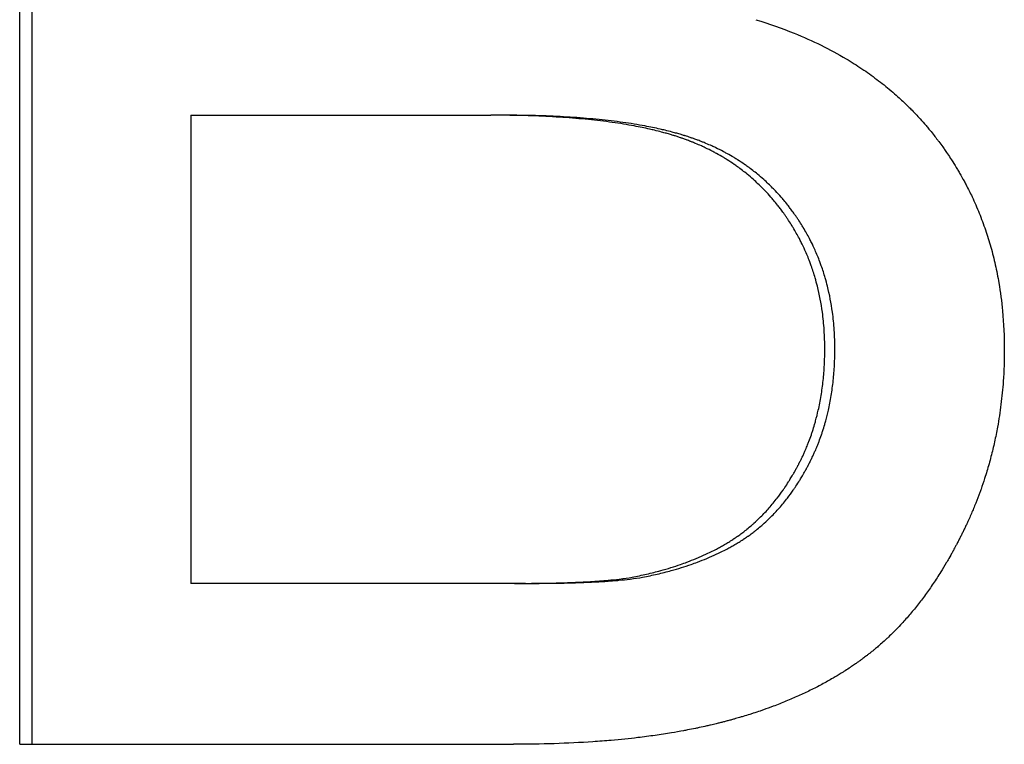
# Model space of a CAD drawing. Extents: x -3.5 to 3.5, y -0.04 to 7.11.
# Tile 2 of 9: x -1.14 to -0.88, y 4.13 to 4.32. Entities that reach past the tile are written whole.
import ezdxf

# ---------------------------------------------------------------- set-up
doc = ezdxf.new("R2010")
doc.units = 0
doc.header["$MEASUREMENT"] = 0
doc.layers.get('0').update_dxf_attribs({"linetype": 'CONTINUOUS'})

msp = doc.modelspace()

# ---------------------------------------------------------------- linework, layer by layer
for p, q in [((-1.14379, 4.13236), (-1.14379, 4.49236)), ((-1.09857, 4.29864), (-1.09857, 4.17489)), ((-1.09857, 4.29864), (-1.01933, 4.29864)), ((-1.01641, 4.29864), (-1.01933, 4.29864)), ((-1.01302, 4.17489), (-1.09857, 4.17489)), ((-1.01013, 4.17489), (-1.01302, 4.17489)), ((-1.14379, 4.13236), (-1.01329, 4.13236))]:
    msp.add_line(p, q)
msp.add_open_spline([(-1.14053, 4.13236), (-1.14053, 4.25236), (-1.14053, 4.37236), (-1.14053, 4.49236)], degree=3)
for points, knots in [([(-0.94928, 4.32389), (-0.94576, 4.32282), (-0.94238, 4.32163), (-0.93913, 4.32031), (-0.93669, 4.31933), (-0.93433, 4.31827), (-0.93204, 4.31714), (-0.92976, 4.31601), (-0.92755, 4.31482), (-0.92542, 4.31355), (-0.92471, 4.31313), (-0.92401, 4.3127), (-0.92331, 4.31226), (-0.92192, 4.31138), (-0.92057, 4.31048), (-0.91925, 4.30954), (-0.91859, 4.30907), (-0.91794, 4.30859), (-0.9173, 4.30811), (-0.91602, 4.30714), (-0.91476, 4.30614), (-0.91355, 4.30511), (-0.91294, 4.30459), (-0.91234, 4.30407), (-0.91175, 4.30354), (-0.91086, 4.30274), (-0.91, 4.30192), (-0.90915, 4.30109), (-0.90886, 4.30082), (-0.90858, 4.30054), (-0.90831, 4.30025), (-0.90747, 4.29941), (-0.90665, 4.29855), (-0.90586, 4.29767), (-0.90533, 4.29709), (-0.9048, 4.29649), (-0.90429, 4.29589), (-0.90403, 4.29559), (-0.90378, 4.29529), (-0.90352, 4.29498), (-0.90314, 4.29453), (-0.90277, 4.29406), (-0.9024, 4.2936), (-0.90209, 4.29321), (-0.90179, 4.29282), (-0.90149, 4.29243), (-0.90131, 4.29219), (-0.90113, 4.29195), (-0.90095, 4.29171), (-0.90059, 4.29124), (-0.90024, 4.29075), (-0.89989, 4.29027), (-0.89966, 4.28995), (-0.89943, 4.28962), (-0.89921, 4.2893), (-0.89909, 4.28914), (-0.89898, 4.28897), (-0.89887, 4.28881), (-0.89854, 4.28832), (-0.89821, 4.28783), (-0.89788, 4.28733), (-0.89767, 4.287), (-0.89745, 4.28667), (-0.89724, 4.28634), (-0.89682, 4.28568), (-0.89641, 4.28501), (-0.896, 4.28433), (-0.8958, 4.28399), (-0.8956, 4.28366), (-0.89541, 4.28332), (-0.89501, 4.28264), (-0.89463, 4.28195), (-0.89426, 4.28126), (-0.89407, 4.28092), (-0.89389, 4.28057), (-0.8937, 4.28022), (-0.89316, 4.27918), (-0.89264, 4.27813), (-0.89213, 4.27707), (-0.8918, 4.27636), (-0.89148, 4.27564), (-0.89116, 4.27492), (-0.89053, 4.27349), (-0.88994, 4.27203), (-0.88939, 4.27055), (-0.88912, 4.26981), (-0.88885, 4.26907), (-0.8886, 4.26832), (-0.88808, 4.26682), (-0.88761, 4.26531), (-0.88718, 4.26377), (-0.88696, 4.263), (-0.88676, 4.26223), (-0.88656, 4.26145), (-0.88617, 4.25989), (-0.88581, 4.25832), (-0.8855, 4.25672), (-0.88534, 4.25592), (-0.88519, 4.25512), (-0.88506, 4.25431), (-0.88464, 4.25189), (-0.88432, 4.24942), (-0.88408, 4.24691), (-0.88377, 4.24356), (-0.88361, 4.24014), (-0.88361, 4.23663)], [0, 0, 0, 0, 0.166667, 0.166667, 0.166667, 0.291667, 0.291667, 0.291667, 0.416667, 0.416667, 0.416667, 0.458333, 0.458333, 0.458333, 0.541667, 0.541667, 0.541667, 0.583333, 0.583333, 0.583333, 0.666667, 0.666667, 0.666667, 0.708333, 0.708333, 0.708333, 0.770833, 0.770833, 0.770833, 0.791667, 0.791667, 0.791667, 0.854167, 0.854167, 0.854167, 0.895833, 0.895833, 0.895833, 0.916667, 0.916667, 0.916667, 0.947917, 0.947917, 0.947917, 0.973958, 0.973958, 0.973958, 0.989583, 0.989583, 0.989583, 1.020833, 1.020833, 1.020833, 1.041667, 1.041667, 1.041667, 1.052083, 1.052083, 1.052083, 1.083333, 1.083333, 1.083333, 1.104167, 1.104167, 1.104167, 1.145833, 1.145833, 1.145833, 1.166667, 1.166667, 1.166667, 1.208333, 1.208333, 1.208333, 1.229167, 1.229167, 1.229167, 1.291667, 1.291667, 1.291667, 1.333333, 1.333333, 1.333333, 1.416667, 1.416667, 1.416667, 1.458333, 1.458333, 1.458333, 1.541667, 1.541667, 1.541667, 1.583333, 1.583333, 1.583333, 1.666667, 1.666667, 1.666667, 1.708333, 1.708333, 1.708333, 1.833333, 1.833333, 1.833333, 2, 2, 2, 2]), ([(-0.93105, 4.23691), (-0.93105, 4.23857), (-0.9311, 4.24022), (-0.93121, 4.24183), (-0.93131, 4.24345), (-0.93147, 4.24503), (-0.93168, 4.24659), (-0.932, 4.24894), (-0.93244, 4.25122), (-0.933, 4.25343), (-0.93318, 4.25417), (-0.93338, 4.25491), (-0.93359, 4.25563), (-0.93391, 4.25672), (-0.93426, 4.2578), (-0.93464, 4.25885), (-0.93476, 4.25921), (-0.93489, 4.25956), (-0.93502, 4.25991), (-0.93542, 4.26096), (-0.93585, 4.26199), (-0.93631, 4.26301), (-0.93661, 4.26368), (-0.93693, 4.26436), (-0.93726, 4.26502), (-0.93743, 4.26535), (-0.9376, 4.26568), (-0.93777, 4.26601), (-0.93803, 4.26651), (-0.93829, 4.267), (-0.93857, 4.26748), (-0.93884, 4.26797), (-0.93912, 4.26845), (-0.93941, 4.26893), (-0.9395, 4.26909), (-0.9396, 4.26925), (-0.9397, 4.26941), (-0.93999, 4.26988), (-0.94029, 4.27035), (-0.9406, 4.27082), (-0.94075, 4.27106), (-0.94091, 4.27129), (-0.94107, 4.27152), (-0.94123, 4.27175), (-0.94139, 4.27198), (-0.94155, 4.27221), (-0.9416, 4.27229), (-0.94165, 4.27237), (-0.94171, 4.27244), (-0.94198, 4.27282), (-0.94225, 4.2732), (-0.94253, 4.27357), (-0.94275, 4.27387), (-0.94297, 4.27416), (-0.9432, 4.27445), (-0.94331, 4.2746), (-0.94343, 4.27474), (-0.94354, 4.27489), (-0.94388, 4.27532), (-0.94423, 4.27575), (-0.94459, 4.27617), (-0.94482, 4.27645), (-0.94506, 4.27673), (-0.9453, 4.277), (-0.94578, 4.27755), (-0.94627, 4.27809), (-0.94678, 4.27861), (-0.94703, 4.27888), (-0.94728, 4.27914), (-0.94753, 4.27939), (-0.9483, 4.28016), (-0.94909, 4.28091), (-0.9499, 4.28163), (-0.95043, 4.28211), (-0.95098, 4.28258), (-0.95154, 4.28304), (-0.95238, 4.28372), (-0.95324, 4.28438), (-0.95412, 4.28502), (-0.95441, 4.28523), (-0.95471, 4.28544), (-0.95501, 4.28564), (-0.9556, 4.28606), (-0.95621, 4.28646), (-0.95683, 4.28684), (-0.95713, 4.28704), (-0.95744, 4.28723), (-0.95776, 4.28742), (-0.95838, 4.2878), (-0.95902, 4.28816), (-0.95966, 4.28852), (-0.95998, 4.28869), (-0.96031, 4.28887), (-0.96064, 4.28904), (-0.96129, 4.28938), (-0.96195, 4.28971), (-0.96263, 4.29003), (-0.96296, 4.29019), (-0.9633, 4.29035), (-0.96364, 4.29051), (-0.96416, 4.29074), (-0.96467, 4.29096), (-0.9652, 4.29118), (-0.96537, 4.29125), (-0.96555, 4.29133), (-0.96572, 4.2914), (-0.96598, 4.2915), (-0.96625, 4.29161), (-0.96651, 4.29171), (-0.9666, 4.29175), (-0.96669, 4.29178), (-0.96678, 4.29182), (-0.96696, 4.29189), (-0.96714, 4.29195), (-0.96732, 4.29202), (-0.96741, 4.29206), (-0.9675, 4.29209), (-0.96759, 4.29212), (-0.96777, 4.29219), (-0.96795, 4.29225), (-0.96813, 4.29232), (-0.9684, 4.29242), (-0.96867, 4.29251), (-0.96894, 4.29261), (-0.96904, 4.29264), (-0.96913, 4.29267), (-0.96922, 4.2927), (-0.96949, 4.29279), (-0.96977, 4.29289), (-0.97006, 4.29298), (-0.97024, 4.29304), (-0.97043, 4.2931), (-0.97062, 4.29316), (-0.97072, 4.29319), (-0.97081, 4.29322), (-0.97091, 4.29325), (-0.97119, 4.29334), (-0.97148, 4.29343), (-0.97178, 4.29351), (-0.97197, 4.29357), (-0.97217, 4.29363), (-0.97237, 4.29369), (-0.97276, 4.2938), (-0.97316, 4.29391), (-0.97357, 4.29402), (-0.97377, 4.29408), (-0.97397, 4.29413), (-0.97418, 4.29419), (-0.97479, 4.29435), (-0.97542, 4.2945), (-0.97606, 4.29466), (-0.97648, 4.29476), (-0.97691, 4.29486), (-0.97735, 4.29496), (-0.97866, 4.29525), (-0.98001, 4.29553), (-0.9814, 4.29579), (-0.98233, 4.29596), (-0.98328, 4.29613), (-0.98425, 4.29629), (-0.98619, 4.2966), (-0.98821, 4.29688), (-0.99031, 4.29713), (-0.99136, 4.29726), (-0.99243, 4.29738), (-0.99352, 4.29749), (-0.9957, 4.29771), (-0.99796, 4.2979), (-1.0003, 4.29805), (-1.00147, 4.29813), (-1.00266, 4.2982), (-1.00387, 4.29827), (-1.00629, 4.29839), (-1.00878, 4.29849), (-1.01136, 4.29855), (-1.01394, 4.29861), (-1.01659, 4.29864), (-1.01933, 4.29864)], [0, 0, 0, 0, 0.125, 0.125, 0.125, 0.25, 0.25, 0.25, 0.4375, 0.4375, 0.4375, 0.5, 0.5, 0.5, 0.59375, 0.59375, 0.59375, 0.625, 0.625, 0.625, 0.71875, 0.71875, 0.71875, 0.78125, 0.78125, 0.78125, 0.8125, 0.8125, 0.8125, 0.859375, 0.859375, 0.859375, 0.90625, 0.90625, 0.90625, 0.921875, 0.921875, 0.921875, 0.96875, 0.96875, 0.96875, 0.992188, 0.992188, 0.992188, 1.015625, 1.015625, 1.015625, 1.023438, 1.023438, 1.023438, 1.0625, 1.0625, 1.0625, 1.09375, 1.09375, 1.09375, 1.109375, 1.109375, 1.109375, 1.15625, 1.15625, 1.15625, 1.1875, 1.1875, 1.1875, 1.25, 1.25, 1.25, 1.28125, 1.28125, 1.28125, 1.375, 1.375, 1.375, 1.4375, 1.4375, 1.4375, 1.53125, 1.53125, 1.53125, 1.5625, 1.5625, 1.5625, 1.625, 1.625, 1.625, 1.65625, 1.65625, 1.65625, 1.71875, 1.71875, 1.71875, 1.75, 1.75, 1.75, 1.8125, 1.8125, 1.8125, 1.84375, 1.84375, 1.84375, 1.890625, 1.890625, 1.890625, 1.90625, 1.90625, 1.90625, 1.929688, 1.929688, 1.929688, 1.9375, 1.9375, 1.9375, 1.953125, 1.953125, 1.953125, 1.960938, 1.960938, 1.960938, 1.976562, 1.976562, 1.976562, 2, 2, 2, 2.007812, 2.007812, 2.007812, 2.03125, 2.03125, 2.03125, 2.046875, 2.046875, 2.046875, 2.054688, 2.054688, 2.054688, 2.078125, 2.078125, 2.078125, 2.09375, 2.09375, 2.09375, 2.125, 2.125, 2.125, 2.140625, 2.140625, 2.140625, 2.1875, 2.1875, 2.1875, 2.21875, 2.21875, 2.21875, 2.3125, 2.3125, 2.3125, 2.375, 2.375, 2.375, 2.5, 2.5, 2.5, 2.5625, 2.5625, 2.5625, 2.6875, 2.6875, 2.6875, 2.75, 2.75, 2.75, 2.875, 2.875, 2.875, 3, 3, 3, 3]), ([(-0.92839, 4.23691), (-0.92839, 4.23857), (-0.92844, 4.24022), (-0.92855, 4.24183), (-0.92865, 4.24345), (-0.92881, 4.24503), (-0.92902, 4.24659), (-0.92934, 4.24894), (-0.92978, 4.25122), (-0.93033, 4.25343), (-0.93052, 4.25417), (-0.93071, 4.25491), (-0.93093, 4.25563), (-0.93124, 4.25672), (-0.93159, 4.2578), (-0.93197, 4.25885), (-0.93209, 4.25921), (-0.93222, 4.25956), (-0.93235, 4.25991), (-0.93275, 4.26096), (-0.93318, 4.26199), (-0.93363, 4.26301), (-0.93394, 4.26368), (-0.93425, 4.26436), (-0.93458, 4.26502), (-0.93475, 4.26535), (-0.93492, 4.26568), (-0.93509, 4.26601), (-0.93535, 4.26651), (-0.93561, 4.267), (-0.93588, 4.26748), (-0.93616, 4.26797), (-0.93644, 4.26845), (-0.93672, 4.26893), (-0.93682, 4.26909), (-0.93692, 4.26925), (-0.93701, 4.26941), (-0.93731, 4.26988), (-0.93761, 4.27035), (-0.93791, 4.27082), (-0.93807, 4.27106), (-0.93822, 4.27129), (-0.93838, 4.27152), (-0.93854, 4.27175), (-0.9387, 4.27198), (-0.93886, 4.27221), (-0.93891, 4.27229), (-0.93896, 4.27237), (-0.93902, 4.27244), (-0.93929, 4.27282), (-0.93956, 4.2732), (-0.93983, 4.27357), (-0.94006, 4.27387), (-0.94028, 4.27416), (-0.9405, 4.27445), (-0.94062, 4.2746), (-0.94073, 4.27474), (-0.94084, 4.27489), (-0.94119, 4.27532), (-0.94153, 4.27575), (-0.94189, 4.27617), (-0.94212, 4.27645), (-0.94236, 4.27673), (-0.9426, 4.277), (-0.94308, 4.27755), (-0.94357, 4.27809), (-0.94407, 4.27861), (-0.94432, 4.27888), (-0.94457, 4.27914), (-0.94483, 4.27939), (-0.94559, 4.28016), (-0.94637, 4.28091), (-0.94718, 4.28163), (-0.94772, 4.28211), (-0.94827, 4.28258), (-0.94882, 4.28304), (-0.94966, 4.28372), (-0.95051, 4.28438), (-0.95139, 4.28502), (-0.95169, 4.28523), (-0.95198, 4.28544), (-0.95228, 4.28564), (-0.95287, 4.28606), (-0.95348, 4.28646), (-0.95409, 4.28684), (-0.9544, 4.28704), (-0.95471, 4.28723), (-0.95502, 4.28742), (-0.95564, 4.2878), (-0.95628, 4.28816), (-0.95692, 4.28852), (-0.95724, 4.28869), (-0.95756, 4.28887), (-0.95789, 4.28904), (-0.95854, 4.28938), (-0.95921, 4.28971), (-0.95988, 4.29003), (-0.96021, 4.29019), (-0.96055, 4.29035), (-0.96089, 4.29051), (-0.9614, 4.29074), (-0.96192, 4.29096), (-0.96244, 4.29118), (-0.96261, 4.29125), (-0.96279, 4.29133), (-0.96296, 4.2914), (-0.96322, 4.2915), (-0.96349, 4.29161), (-0.96375, 4.29171), (-0.96384, 4.29175), (-0.96393, 4.29178), (-0.96402, 4.29182), (-0.9642, 4.29189), (-0.96437, 4.29195), (-0.96455, 4.29202), (-0.96464, 4.29206), (-0.96473, 4.29209), (-0.96482, 4.29212), (-0.965, 4.29219), (-0.96518, 4.29225), (-0.96536, 4.29232), (-0.96563, 4.29242), (-0.9659, 4.29251), (-0.96618, 4.29261), (-0.96627, 4.29264), (-0.96636, 4.29267), (-0.96645, 4.2927), (-0.96672, 4.29279), (-0.967, 4.29289), (-0.96728, 4.29298), (-0.96747, 4.29304), (-0.96766, 4.2931), (-0.96785, 4.29316), (-0.96794, 4.29319), (-0.96804, 4.29322), (-0.96813, 4.29325), (-0.96842, 4.29334), (-0.96871, 4.29343), (-0.969, 4.29351), (-0.9692, 4.29357), (-0.96939, 4.29363), (-0.96959, 4.29369), (-0.96998, 4.2938), (-0.97038, 4.29391), (-0.97079, 4.29402), (-0.97099, 4.29408), (-0.97119, 4.29413), (-0.9714, 4.29419), (-0.97201, 4.29435), (-0.97263, 4.2945), (-0.97327, 4.29466), (-0.97369, 4.29476), (-0.97412, 4.29486), (-0.97456, 4.29496), (-0.97586, 4.29525), (-0.97721, 4.29553), (-0.9786, 4.29579), (-0.97953, 4.29596), (-0.98047, 4.29613), (-0.98144, 4.29629), (-0.98338, 4.2966), (-0.98539, 4.29688), (-0.98748, 4.29713), (-0.98853, 4.29726), (-0.9896, 4.29738), (-0.99069, 4.29749), (-0.99286, 4.29771), (-0.99511, 4.2979), (-0.99744, 4.29805), (-0.99861, 4.29813), (-0.99979, 4.2982), (-1.001, 4.29827), (-1.00341, 4.29839), (-1.0059, 4.29849), (-1.00847, 4.29855), (-1.01104, 4.29861), (-1.01369, 4.29864), (-1.01641, 4.29864)], [0, 0, 0, 0, 0.125, 0.125, 0.125, 0.25, 0.25, 0.25, 0.4375, 0.4375, 0.4375, 0.5, 0.5, 0.5, 0.59375, 0.59375, 0.59375, 0.625, 0.625, 0.625, 0.71875, 0.71875, 0.71875, 0.78125, 0.78125, 0.78125, 0.8125, 0.8125, 0.8125, 0.859375, 0.859375, 0.859375, 0.90625, 0.90625, 0.90625, 0.921875, 0.921875, 0.921875, 0.96875, 0.96875, 0.96875, 0.992188, 0.992188, 0.992188, 1.015625, 1.015625, 1.015625, 1.023438, 1.023438, 1.023438, 1.0625, 1.0625, 1.0625, 1.09375, 1.09375, 1.09375, 1.109375, 1.109375, 1.109375, 1.15625, 1.15625, 1.15625, 1.1875, 1.1875, 1.1875, 1.25, 1.25, 1.25, 1.28125, 1.28125, 1.28125, 1.375, 1.375, 1.375, 1.4375, 1.4375, 1.4375, 1.53125, 1.53125, 1.53125, 1.5625, 1.5625, 1.5625, 1.625, 1.625, 1.625, 1.65625, 1.65625, 1.65625, 1.71875, 1.71875, 1.71875, 1.75, 1.75, 1.75, 1.8125, 1.8125, 1.8125, 1.84375, 1.84375, 1.84375, 1.890625, 1.890625, 1.890625, 1.90625, 1.90625, 1.90625, 1.929688, 1.929688, 1.929688, 1.9375, 1.9375, 1.9375, 1.953125, 1.953125, 1.953125, 1.960938, 1.960938, 1.960938, 1.976562, 1.976562, 1.976562, 2, 2, 2, 2.007812, 2.007812, 2.007812, 2.03125, 2.03125, 2.03125, 2.046875, 2.046875, 2.046875, 2.054688, 2.054688, 2.054688, 2.078125, 2.078125, 2.078125, 2.09375, 2.09375, 2.09375, 2.125, 2.125, 2.125, 2.140625, 2.140625, 2.140625, 2.1875, 2.1875, 2.1875, 2.21875, 2.21875, 2.21875, 2.3125, 2.3125, 2.3125, 2.375, 2.375, 2.375, 2.5, 2.5, 2.5, 2.5625, 2.5625, 2.5625, 2.6875, 2.6875, 2.6875, 2.75, 2.75, 2.75, 2.875, 2.875, 2.875, 3, 3, 3, 3]), ([(-0.88361, 4.23663), (-0.88361, 4.23383), (-0.88371, 4.23105), (-0.8839, 4.22832), (-0.88404, 4.22626), (-0.88424, 4.22423), (-0.88449, 4.22221), (-0.88474, 4.22019), (-0.88505, 4.21819), (-0.88541, 4.21621), (-0.88553, 4.21555), (-0.88565, 4.2149), (-0.88579, 4.21424), (-0.88605, 4.21293), (-0.88634, 4.21163), (-0.88665, 4.21033), (-0.8868, 4.20968), (-0.88697, 4.20904), (-0.88713, 4.20839), (-0.88747, 4.20711), (-0.88783, 4.20583), (-0.88821, 4.20456), (-0.8884, 4.20392), (-0.8886, 4.20329), (-0.88881, 4.20266), (-0.88911, 4.20171), (-0.88943, 4.20077), (-0.88976, 4.19983), (-0.88987, 4.19952), (-0.88999, 4.19921), (-0.8901, 4.1989), (-0.89044, 4.19796), (-0.8908, 4.19703), (-0.89116, 4.19611), (-0.89135, 4.19565), (-0.89154, 4.19518), (-0.89173, 4.19472), (-0.89192, 4.19426), (-0.89211, 4.19381), (-0.89231, 4.19335), (-0.89251, 4.19289), (-0.89271, 4.19243), (-0.89291, 4.19198), (-0.89312, 4.19152), (-0.89332, 4.19107), (-0.89354, 4.19062), (-0.89361, 4.19046), (-0.89368, 4.19031), (-0.89375, 4.19016), (-0.89389, 4.18986), (-0.89403, 4.18956), (-0.89418, 4.18926), (-0.89425, 4.18911), (-0.89432, 4.18896), (-0.89439, 4.18881), (-0.89454, 4.18851), (-0.89469, 4.18822), (-0.89483, 4.18792), (-0.89491, 4.18777), (-0.89498, 4.18763), (-0.89505, 4.18748), (-0.8952, 4.18719), (-0.89535, 4.18689), (-0.8955, 4.1866), (-0.89557, 4.18646), (-0.89564, 4.18631), (-0.89572, 4.18617), (-0.89587, 4.18588), (-0.89602, 4.18559), (-0.89617, 4.1853), (-0.89624, 4.18516), (-0.89632, 4.18502), (-0.8964, 4.18487), (-0.89662, 4.18444), (-0.89685, 4.18402), (-0.89708, 4.1836), (-0.89723, 4.18332), (-0.89739, 4.18304), (-0.89754, 4.18276), (-0.89785, 4.1822), (-0.89816, 4.18165), (-0.89848, 4.18111), (-0.89864, 4.18083), (-0.89879, 4.18056), (-0.89895, 4.18029), (-0.89943, 4.17949), (-0.89991, 4.17869), (-0.9004, 4.17791), (-0.90073, 4.17738), (-0.90106, 4.17687), (-0.90139, 4.17636), (-0.90205, 4.17534), (-0.90272, 4.17434), (-0.90341, 4.17336), (-0.90375, 4.17287), (-0.9041, 4.17239), (-0.90444, 4.17192), (-0.90514, 4.17096), (-0.90585, 4.17003), (-0.90656, 4.16913), (-0.90692, 4.16867), (-0.90729, 4.16822), (-0.90765, 4.16778), (-0.90838, 4.1669), (-0.90912, 4.16604), (-0.90987, 4.1652), (-0.91024, 4.16478), (-0.91062, 4.16437), (-0.911, 4.16396), (-0.91157, 4.16335), (-0.91215, 4.16275), (-0.91274, 4.16216), (-0.91293, 4.16197), (-0.91313, 4.16177), (-0.91332, 4.16158), (-0.91371, 4.16119), (-0.91411, 4.16082), (-0.9145, 4.16044), (-0.9147, 4.16026), (-0.9149, 4.16007), (-0.9151, 4.15989), (-0.9155, 4.15952), (-0.91591, 4.15916), (-0.91631, 4.1588), (-0.91651, 4.15862), (-0.91672, 4.15845), (-0.91692, 4.15827), (-0.91723, 4.15801), (-0.91754, 4.15775), (-0.91784, 4.15749), (-0.91795, 4.15741), (-0.91805, 4.15732), (-0.91815, 4.15724), (-0.91836, 4.15707), (-0.91857, 4.1569), (-0.91878, 4.15673), (-0.91888, 4.15665), (-0.91899, 4.15656), (-0.91909, 4.15648), (-0.9193, 4.15632), (-0.91951, 4.15615), (-0.91972, 4.15599), (-0.91982, 4.15591), (-0.91993, 4.15583), (-0.92004, 4.15575), (-0.92035, 4.1555), (-0.92067, 4.15526), (-0.921, 4.15502), (-0.92121, 4.15486), (-0.92143, 4.1547), (-0.92165, 4.15454), (-0.92175, 4.15447), (-0.92186, 4.15439), (-0.92197, 4.15431), (-0.92219, 4.15415), (-0.92241, 4.15399), (-0.92263, 4.15384), (-0.92274, 4.15376), (-0.92285, 4.15368), (-0.92296, 4.15361), (-0.9233, 4.15337), (-0.92363, 4.15314), (-0.92397, 4.15292), (-0.9242, 4.15276), (-0.92442, 4.15261), (-0.92465, 4.15246), (-0.92511, 4.15216), (-0.92556, 4.15186), (-0.92603, 4.15157), (-0.92626, 4.15142), (-0.92649, 4.15128), (-0.92673, 4.15113), (-0.92743, 4.15069), (-0.92814, 4.15026), (-0.92887, 4.14984), (-0.92935, 4.14956), (-0.92984, 4.14928), (-0.93033, 4.14901), (-0.93131, 4.14846), (-0.93231, 4.14792), (-0.93333, 4.1474), (-0.93384, 4.14714), (-0.93435, 4.14688), (-0.93487, 4.14663), (-0.9359, 4.14612), (-0.93696, 4.14563), (-0.93803, 4.14514), (-0.93857, 4.1449), (-0.93911, 4.14466), (-0.93965, 4.14443), (-0.94074, 4.14396), (-0.94185, 4.14351), (-0.94297, 4.14306), (-0.94354, 4.14284), (-0.9441, 4.14263), (-0.94468, 4.14241), (-0.94553, 4.14209), (-0.9464, 4.14178), (-0.94728, 4.14147), (-0.94757, 4.14137), (-0.94786, 4.14127), (-0.94816, 4.14116), (-0.94875, 4.14096), (-0.94934, 4.14077), (-0.94994, 4.14057), (-0.95024, 4.14047), (-0.95054, 4.14038), (-0.95084, 4.14028), (-0.95145, 4.14009), (-0.95205, 4.1399), (-0.95266, 4.13972), (-0.95297, 4.13963), (-0.95328, 4.13954), (-0.95359, 4.13945), (-0.95405, 4.13931), (-0.95451, 4.13918), (-0.95498, 4.13904), (-0.95514, 4.139), (-0.95529, 4.13896), (-0.95545, 4.13891), (-0.95576, 4.13883), (-0.95607, 4.13874), (-0.95639, 4.13865), (-0.95655, 4.13861), (-0.9567, 4.13857), (-0.95686, 4.13853), (-0.95718, 4.13844), (-0.9575, 4.13836), (-0.95781, 4.13827), (-0.95797, 4.13823), (-0.95813, 4.13819), (-0.95829, 4.13815), (-0.95861, 4.13807), (-0.95893, 4.13799), (-0.95926, 4.13791), (-0.95942, 4.13787), (-0.95958, 4.13783), (-0.95974, 4.13779), (-0.96023, 4.13767), (-0.96072, 4.13755), (-0.96121, 4.13744), (-0.96154, 4.13736), (-0.96187, 4.13728), (-0.96221, 4.13721), (-0.96287, 4.13706), (-0.96354, 4.13691), (-0.96422, 4.13677), (-0.96455, 4.1367), (-0.96489, 4.13662), (-0.96523, 4.13655), (-0.96592, 4.13642), (-0.9666, 4.13628), (-0.9673, 4.13615), (-0.96764, 4.13608), (-0.96799, 4.13601), (-0.96834, 4.13595), (-0.96939, 4.13576), (-0.97046, 4.13557), (-0.97153, 4.13539), (-0.97225, 4.13527), (-0.97297, 4.13516), (-0.9737, 4.13505), (-0.97516, 4.13482), (-0.97665, 4.13461), (-0.97815, 4.13442), (-0.97891, 4.13432), (-0.97967, 4.13422), (-0.98043, 4.13413), (-0.98273, 4.13386), (-0.98508, 4.13362), (-0.98748, 4.13341), (-0.98908, 4.13327), (-0.99071, 4.13315), (-0.99236, 4.13303), (-0.99566, 4.13281), (-0.99905, 4.13264), (-1.00254, 4.13253), (-1.00603, 4.13242), (-1.00961, 4.13236), (-1.01329, 4.13236)], [0, 0, 0, 0, 0.166667, 0.166667, 0.166667, 0.291667, 0.291667, 0.291667, 0.416667, 0.416667, 0.416667, 0.458333, 0.458333, 0.458333, 0.541667, 0.541667, 0.541667, 0.583333, 0.583333, 0.583333, 0.666667, 0.666667, 0.666667, 0.708333, 0.708333, 0.708333, 0.770833, 0.770833, 0.770833, 0.791667, 0.791667, 0.791667, 0.854167, 0.854167, 0.854167, 0.885417, 0.885417, 0.885417, 0.916667, 0.916667, 0.916667, 0.947917, 0.947917, 0.947917, 0.979167, 0.979167, 0.979167, 0.989583, 0.989583, 0.989583, 1.010417, 1.010417, 1.010417, 1.020833, 1.020833, 1.020833, 1.041667, 1.041667, 1.041667, 1.052083, 1.052083, 1.052083, 1.072917, 1.072917, 1.072917, 1.083333, 1.083333, 1.083333, 1.104167, 1.104167, 1.104167, 1.114583, 1.114583, 1.114583, 1.145833, 1.145833, 1.145833, 1.166667, 1.166667, 1.166667, 1.208333, 1.208333, 1.208333, 1.229167, 1.229167, 1.229167, 1.291667, 1.291667, 1.291667, 1.333333, 1.333333, 1.333333, 1.416667, 1.416667, 1.416667, 1.458333, 1.458333, 1.458333, 1.541667, 1.541667, 1.541667, 1.583333, 1.583333, 1.583333, 1.666667, 1.666667, 1.666667, 1.708333, 1.708333, 1.708333, 1.770833, 1.770833, 1.770833, 1.791667, 1.791667, 1.791667, 1.833333, 1.833333, 1.833333, 1.854167, 1.854167, 1.854167, 1.895833, 1.895833, 1.895833, 1.916667, 1.916667, 1.916667, 1.947917, 1.947917, 1.947917, 1.958333, 1.958333, 1.958333, 1.979167, 1.979167, 1.979167, 1.989583, 1.989583, 1.989583, 2.010417, 2.010417, 2.010417, 2.020833, 2.020833, 2.020833, 2.052083, 2.052083, 2.052083, 2.072917, 2.072917, 2.072917, 2.083333, 2.083333, 2.083333, 2.104167, 2.104167, 2.104167, 2.114583, 2.114583, 2.114583, 2.145833, 2.145833, 2.145833, 2.166667, 2.166667, 2.166667, 2.208333, 2.208333, 2.208333, 2.229167, 2.229167, 2.229167, 2.291667, 2.291667, 2.291667, 2.333333, 2.333333, 2.333333, 2.416667, 2.416667, 2.416667, 2.458333, 2.458333, 2.458333, 2.541667, 2.541667, 2.541667, 2.583333, 2.583333, 2.583333, 2.666667, 2.666667, 2.666667, 2.708333, 2.708333, 2.708333, 2.770833, 2.770833, 2.770833, 2.791667, 2.791667, 2.791667, 2.833333, 2.833333, 2.833333, 2.854167, 2.854167, 2.854167, 2.895833, 2.895833, 2.895833, 2.916667, 2.916667, 2.916667, 2.947917, 2.947917, 2.947917, 2.958333, 2.958333, 2.958333, 2.979167, 2.979167, 2.979167, 2.989583, 2.989583, 2.989583, 3.010417, 3.010417, 3.010417, 3.020833, 3.020833, 3.020833, 3.041667, 3.041667, 3.041667, 3.052083, 3.052083, 3.052083, 3.083333, 3.083333, 3.083333, 3.104167, 3.104167, 3.104167, 3.145833, 3.145833, 3.145833, 3.166667, 3.166667, 3.166667, 3.208333, 3.208333, 3.208333, 3.229167, 3.229167, 3.229167, 3.291667, 3.291667, 3.291667, 3.333333, 3.333333, 3.333333, 3.416667, 3.416667, 3.416667, 3.458333, 3.458333, 3.458333, 3.583333, 3.583333, 3.583333, 3.666667, 3.666667, 3.666667, 3.833333, 3.833333, 3.833333, 4, 4, 4, 4]), ([(-0.98199, 4.17654), (-0.98067, 4.17679), (-0.97938, 4.17706), (-0.97812, 4.17735), (-0.97685, 4.17765), (-0.97562, 4.17796), (-0.97441, 4.17829), (-0.97259, 4.17879), (-0.97083, 4.17933), (-0.96914, 4.17992), (-0.96857, 4.18011), (-0.96801, 4.18031), (-0.96746, 4.18052), (-0.96663, 4.18083), (-0.96582, 4.18115), (-0.96502, 4.18148), (-0.96476, 4.18159), (-0.96449, 4.1817), (-0.96423, 4.18181), (-0.96344, 4.18215), (-0.96267, 4.1825), (-0.96191, 4.18286), (-0.9614, 4.1831), (-0.9609, 4.18335), (-0.96041, 4.1836), (-0.96017, 4.18373), (-0.95992, 4.18385), (-0.95968, 4.18398), (-0.95931, 4.18417), (-0.95895, 4.18437), (-0.9586, 4.18456), (-0.95824, 4.18476), (-0.95789, 4.18496), (-0.95754, 4.18517), (-0.95742, 4.18523), (-0.95731, 4.1853), (-0.95719, 4.18537), (-0.95684, 4.18557), (-0.9565, 4.18578), (-0.95616, 4.18599), (-0.95611, 4.18603), (-0.95605, 4.18606), (-0.95599, 4.1861), (-0.95571, 4.18627), (-0.95543, 4.18645), (-0.95516, 4.18663), (-0.9551, 4.18667), (-0.95505, 4.18671), (-0.95499, 4.18674), (-0.95482, 4.18685), (-0.95466, 4.18696), (-0.9545, 4.18707), (-0.95439, 4.18715), (-0.95428, 4.18722), (-0.95417, 4.1873), (-0.95411, 4.18734), (-0.95406, 4.18738), (-0.954, 4.18741), (-0.95384, 4.18753), (-0.95368, 4.18764), (-0.95352, 4.18776), (-0.95341, 4.18784), (-0.9533, 4.18792), (-0.9532, 4.18799), (-0.95288, 4.18823), (-0.95256, 4.18847), (-0.95224, 4.18872), (-0.95203, 4.18888), (-0.95182, 4.18904), (-0.95161, 4.18921), (-0.9512, 4.18955), (-0.95079, 4.18989), (-0.95038, 4.19024), (-0.95018, 4.19042), (-0.94998, 4.1906), (-0.94978, 4.19078), (-0.94918, 4.19132), (-0.94859, 4.19187), (-0.94801, 4.19245), (-0.94762, 4.19283), (-0.94724, 4.19323), (-0.94686, 4.19363), (-0.94611, 4.19443), (-0.94538, 4.19526), (-0.94467, 4.19613), (-0.94431, 4.19657), (-0.94396, 4.19701), (-0.94362, 4.19746), (-0.9431, 4.19813), (-0.94259, 4.19883), (-0.94209, 4.19954), (-0.94193, 4.19978), (-0.94176, 4.20002), (-0.9416, 4.20026), (-0.94127, 4.20074), (-0.94095, 4.20123), (-0.94063, 4.20173), (-0.94048, 4.20198), (-0.94032, 4.20223), (-0.94016, 4.20249), (-0.93993, 4.20287), (-0.9397, 4.20325), (-0.93947, 4.20364), (-0.9394, 4.20377), (-0.93932, 4.2039), (-0.93925, 4.20403), (-0.93913, 4.20423), (-0.93902, 4.20443), (-0.93891, 4.20463), (-0.93887, 4.20469), (-0.93883, 4.20476), (-0.9388, 4.20483), (-0.93872, 4.20496), (-0.93865, 4.20509), (-0.93858, 4.20523), (-0.93854, 4.20529), (-0.9385, 4.20536), (-0.93847, 4.20543), (-0.93839, 4.20556), (-0.93832, 4.2057), (-0.93825, 4.20583), (-0.93821, 4.2059), (-0.93817, 4.20597), (-0.93814, 4.20604), (-0.93807, 4.20617), (-0.93799, 4.20631), (-0.93792, 4.20645), (-0.93789, 4.20652), (-0.93785, 4.20659), (-0.93782, 4.20665), (-0.93774, 4.20679), (-0.93767, 4.20693), (-0.9376, 4.20707), (-0.93757, 4.20714), (-0.93753, 4.20721), (-0.9375, 4.20728), (-0.93743, 4.20741), (-0.93736, 4.20755), (-0.93729, 4.20769), (-0.93726, 4.20776), (-0.93723, 4.20783), (-0.93719, 4.2079), (-0.93709, 4.20811), (-0.93699, 4.20832), (-0.93689, 4.20853), (-0.93682, 4.20867), (-0.93676, 4.20881), (-0.93669, 4.20895), (-0.93656, 4.20924), (-0.93644, 4.20952), (-0.93631, 4.20981), (-0.93625, 4.20995), (-0.93619, 4.21009), (-0.93613, 4.21023), (-0.93594, 4.21066), (-0.93576, 4.2111), (-0.93559, 4.21153), (-0.93547, 4.21182), (-0.93536, 4.21211), (-0.93524, 4.21241), (-0.93502, 4.21299), (-0.93481, 4.21359), (-0.9346, 4.21418), (-0.9345, 4.21448), (-0.9344, 4.21478), (-0.9343, 4.21508), (-0.9341, 4.21568), (-0.93391, 4.21629), (-0.93373, 4.21691), (-0.93364, 4.21721), (-0.93356, 4.21752), (-0.93347, 4.21783), (-0.93322, 4.21876), (-0.93298, 4.2197), (-0.93277, 4.22065), (-0.93262, 4.22128), (-0.93249, 4.22192), (-0.93236, 4.22257), (-0.93211, 4.22386), (-0.9319, 4.22517), (-0.93172, 4.2265), (-0.93163, 4.22717), (-0.93155, 4.22784), (-0.93148, 4.22852), (-0.93133, 4.22987), (-0.93123, 4.23125), (-0.93116, 4.23265), (-0.93108, 4.23405), (-0.93105, 4.23546), (-0.93105, 4.23691)], [0, 0, 0, 0, 0.125, 0.125, 0.125, 0.25, 0.25, 0.25, 0.4375, 0.4375, 0.4375, 0.5, 0.5, 0.5, 0.59375, 0.59375, 0.59375, 0.625, 0.625, 0.625, 0.71875, 0.71875, 0.71875, 0.78125, 0.78125, 0.78125, 0.8125, 0.8125, 0.8125, 0.859375, 0.859375, 0.859375, 0.90625, 0.90625, 0.90625, 0.921875, 0.921875, 0.921875, 0.96875, 0.96875, 0.96875, 0.976562, 0.976562, 0.976562, 1.015625, 1.015625, 1.015625, 1.023438, 1.023438, 1.023438, 1.046875, 1.046875, 1.046875, 1.0625, 1.0625, 1.0625, 1.070312, 1.070312, 1.070312, 1.09375, 1.09375, 1.09375, 1.109375, 1.109375, 1.109375, 1.15625, 1.15625, 1.15625, 1.1875, 1.1875, 1.1875, 1.25, 1.25, 1.25, 1.28125, 1.28125, 1.28125, 1.375, 1.375, 1.375, 1.4375, 1.4375, 1.4375, 1.5625, 1.5625, 1.5625, 1.625, 1.625, 1.625, 1.71875, 1.71875, 1.71875, 1.75, 1.75, 1.75, 1.8125, 1.8125, 1.8125, 1.84375, 1.84375, 1.84375, 1.890625, 1.890625, 1.890625, 1.90625, 1.90625, 1.90625, 1.929688, 1.929688, 1.929688, 1.9375, 1.9375, 1.9375, 1.953125, 1.953125, 1.953125, 1.960938, 1.960938, 1.960938, 1.976562, 1.976562, 1.976562, 1.984375, 1.984375, 1.984375, 2, 2, 2, 2.007812, 2.007812, 2.007812, 2.023438, 2.023438, 2.023438, 2.03125, 2.03125, 2.03125, 2.046875, 2.046875, 2.046875, 2.054688, 2.054688, 2.054688, 2.078125, 2.078125, 2.078125, 2.09375, 2.09375, 2.09375, 2.125, 2.125, 2.125, 2.140625, 2.140625, 2.140625, 2.1875, 2.1875, 2.1875, 2.21875, 2.21875, 2.21875, 2.28125, 2.28125, 2.28125, 2.3125, 2.3125, 2.3125, 2.375, 2.375, 2.375, 2.40625, 2.40625, 2.40625, 2.5, 2.5, 2.5, 2.5625, 2.5625, 2.5625, 2.6875, 2.6875, 2.6875, 2.75, 2.75, 2.75, 2.875, 2.875, 2.875, 3, 3, 3, 3]), ([(-0.97918, 4.17654), (-0.97787, 4.17679), (-0.97658, 4.17706), (-0.97532, 4.17735), (-0.97406, 4.17765), (-0.97283, 4.17796), (-0.97162, 4.17829), (-0.96981, 4.17879), (-0.96806, 4.17933), (-0.96637, 4.17992), (-0.9658, 4.18011), (-0.96525, 4.18031), (-0.9647, 4.18052), (-0.96387, 4.18083), (-0.96306, 4.18115), (-0.96226, 4.18148), (-0.962, 4.18159), (-0.96174, 4.1817), (-0.96147, 4.18181), (-0.96069, 4.18215), (-0.95992, 4.1825), (-0.95916, 4.18286), (-0.95866, 4.1831), (-0.95816, 4.18335), (-0.95767, 4.1836), (-0.95742, 4.18373), (-0.95718, 4.18385), (-0.95694, 4.18398), (-0.95657, 4.18417), (-0.95621, 4.18437), (-0.95586, 4.18456), (-0.9555, 4.18476), (-0.95515, 4.18496), (-0.9548, 4.18517), (-0.95469, 4.18523), (-0.95457, 4.1853), (-0.95446, 4.18537), (-0.95411, 4.18557), (-0.95377, 4.18578), (-0.95343, 4.18599), (-0.95337, 4.18603), (-0.95332, 4.18606), (-0.95326, 4.1861), (-0.95298, 4.18627), (-0.9527, 4.18645), (-0.95243, 4.18663), (-0.95237, 4.18667), (-0.95232, 4.18671), (-0.95226, 4.18674), (-0.9521, 4.18685), (-0.95193, 4.18696), (-0.95177, 4.18707), (-0.95166, 4.18715), (-0.95155, 4.18722), (-0.95144, 4.1873), (-0.95139, 4.18734), (-0.95133, 4.18738), (-0.95128, 4.18741), (-0.95112, 4.18753), (-0.95096, 4.18764), (-0.95079, 4.18776), (-0.95069, 4.18784), (-0.95058, 4.18792), (-0.95047, 4.18799), (-0.95015, 4.18823), (-0.94984, 4.18847), (-0.94952, 4.18872), (-0.94931, 4.18888), (-0.9491, 4.18904), (-0.9489, 4.18921), (-0.94848, 4.18955), (-0.94807, 4.18989), (-0.94767, 4.19024), (-0.94746, 4.19042), (-0.94726, 4.1906), (-0.94706, 4.19078), (-0.94646, 4.19132), (-0.94588, 4.19187), (-0.9453, 4.19245), (-0.94491, 4.19283), (-0.94453, 4.19323), (-0.94416, 4.19363), (-0.94341, 4.19443), (-0.94268, 4.19526), (-0.94197, 4.19613), (-0.94161, 4.19657), (-0.94126, 4.19701), (-0.94092, 4.19746), (-0.9404, 4.19813), (-0.9399, 4.19883), (-0.9394, 4.19954), (-0.93923, 4.19978), (-0.93907, 4.20002), (-0.93891, 4.20026), (-0.93858, 4.20074), (-0.93826, 4.20123), (-0.93795, 4.20173), (-0.93779, 4.20198), (-0.93763, 4.20223), (-0.93748, 4.20249), (-0.93724, 4.20287), (-0.93701, 4.20325), (-0.93679, 4.20364), (-0.93671, 4.20377), (-0.93664, 4.2039), (-0.93656, 4.20403), (-0.93645, 4.20423), (-0.93634, 4.20443), (-0.93623, 4.20463), (-0.93619, 4.20469), (-0.93615, 4.20476), (-0.93611, 4.20483), (-0.93604, 4.20496), (-0.93597, 4.20509), (-0.93589, 4.20523), (-0.93586, 4.20529), (-0.93582, 4.20536), (-0.93578, 4.20543), (-0.93571, 4.20556), (-0.93564, 4.2057), (-0.93557, 4.20583), (-0.93553, 4.2059), (-0.93549, 4.20597), (-0.93546, 4.20604), (-0.93539, 4.20617), (-0.93531, 4.20631), (-0.93524, 4.20645), (-0.93521, 4.20652), (-0.93517, 4.20659), (-0.93514, 4.20665), (-0.93507, 4.20679), (-0.935, 4.20693), (-0.93493, 4.20707), (-0.93489, 4.20714), (-0.93486, 4.20721), (-0.93482, 4.20728), (-0.93475, 4.20741), (-0.93468, 4.20755), (-0.93462, 4.20769), (-0.93458, 4.20776), (-0.93455, 4.20783), (-0.93451, 4.2079), (-0.93441, 4.20811), (-0.93431, 4.20832), (-0.93421, 4.20853), (-0.93415, 4.20867), (-0.93408, 4.20881), (-0.93402, 4.20895), (-0.93389, 4.20924), (-0.93376, 4.20952), (-0.93364, 4.20981), (-0.93357, 4.20995), (-0.93351, 4.21009), (-0.93345, 4.21023), (-0.93327, 4.21066), (-0.93309, 4.2111), (-0.93291, 4.21153), (-0.9328, 4.21182), (-0.93268, 4.21211), (-0.93257, 4.21241), (-0.93235, 4.21299), (-0.93213, 4.21359), (-0.93193, 4.21418), (-0.93183, 4.21448), (-0.93173, 4.21478), (-0.93163, 4.21508), (-0.93143, 4.21568), (-0.93124, 4.21629), (-0.93107, 4.21691), (-0.93098, 4.21721), (-0.93089, 4.21752), (-0.9308, 4.21783), (-0.93055, 4.21876), (-0.93032, 4.2197), (-0.9301, 4.22065), (-0.92996, 4.22128), (-0.92982, 4.22192), (-0.9297, 4.22257), (-0.92945, 4.22386), (-0.92924, 4.22517), (-0.92906, 4.2265), (-0.92897, 4.22717), (-0.92889, 4.22784), (-0.92882, 4.22852), (-0.92867, 4.22987), (-0.92857, 4.23125), (-0.92849, 4.23265), (-0.92842, 4.23405), (-0.92839, 4.23546), (-0.92839, 4.23691)], [0, 0, 0, 0, 0.125, 0.125, 0.125, 0.25, 0.25, 0.25, 0.4375, 0.4375, 0.4375, 0.5, 0.5, 0.5, 0.59375, 0.59375, 0.59375, 0.625, 0.625, 0.625, 0.71875, 0.71875, 0.71875, 0.78125, 0.78125, 0.78125, 0.8125, 0.8125, 0.8125, 0.859375, 0.859375, 0.859375, 0.90625, 0.90625, 0.90625, 0.921875, 0.921875, 0.921875, 0.96875, 0.96875, 0.96875, 0.976562, 0.976562, 0.976562, 1.015625, 1.015625, 1.015625, 1.023438, 1.023438, 1.023438, 1.046875, 1.046875, 1.046875, 1.0625, 1.0625, 1.0625, 1.070312, 1.070312, 1.070312, 1.09375, 1.09375, 1.09375, 1.109375, 1.109375, 1.109375, 1.15625, 1.15625, 1.15625, 1.1875, 1.1875, 1.1875, 1.25, 1.25, 1.25, 1.28125, 1.28125, 1.28125, 1.375, 1.375, 1.375, 1.4375, 1.4375, 1.4375, 1.5625, 1.5625, 1.5625, 1.625, 1.625, 1.625, 1.71875, 1.71875, 1.71875, 1.75, 1.75, 1.75, 1.8125, 1.8125, 1.8125, 1.84375, 1.84375, 1.84375, 1.890625, 1.890625, 1.890625, 1.90625, 1.90625, 1.90625, 1.929688, 1.929688, 1.929688, 1.9375, 1.9375, 1.9375, 1.953125, 1.953125, 1.953125, 1.960938, 1.960938, 1.960938, 1.976562, 1.976562, 1.976562, 1.984375, 1.984375, 1.984375, 2, 2, 2, 2.007812, 2.007812, 2.007812, 2.023438, 2.023438, 2.023438, 2.03125, 2.03125, 2.03125, 2.046875, 2.046875, 2.046875, 2.054688, 2.054688, 2.054688, 2.078125, 2.078125, 2.078125, 2.09375, 2.09375, 2.09375, 2.125, 2.125, 2.125, 2.140625, 2.140625, 2.140625, 2.1875, 2.1875, 2.1875, 2.21875, 2.21875, 2.21875, 2.28125, 2.28125, 2.28125, 2.3125, 2.3125, 2.3125, 2.375, 2.375, 2.375, 2.40625, 2.40625, 2.40625, 2.5, 2.5, 2.5, 2.5625, 2.5625, 2.5625, 2.6875, 2.6875, 2.6875, 2.75, 2.75, 2.75, 2.875, 2.875, 2.875, 3, 3, 3, 3]), ([(-1.01302, 4.17489), (-1.01057, 4.17489), (-1.00824, 4.17491), (-1.00603, 4.17494), (-1.00548, 4.17495), (-1.00493, 4.17496), (-1.0044, 4.17496), (-1.00332, 4.17498), (-1.00228, 4.17501), (-1.00126, 4.17503), (-1.00076, 4.17505), (-1.00026, 4.17506), (-0.99977, 4.17508), (-0.99878, 4.17511), (-0.99783, 4.17514), (-0.99691, 4.17518), (-0.99644, 4.1752), (-0.99599, 4.17522), (-0.99554, 4.17524), (-0.99465, 4.17528), (-0.99379, 4.17533), (-0.99296, 4.17538), (-0.99254, 4.1754), (-0.99213, 4.17543), (-0.99173, 4.17545), (-0.99093, 4.17551), (-0.99016, 4.17556), (-0.98942, 4.17562), (-0.98905, 4.17566), (-0.98869, 4.17569), (-0.98833, 4.17572), (-0.98726, 4.17582), (-0.98627, 4.17592), (-0.98534, 4.17604), (-0.9841, 4.17619), (-0.98298, 4.17636), (-0.98199, 4.17654)], [0, 0, 0, 0, 0.166667, 0.166667, 0.166667, 0.208333, 0.208333, 0.208333, 0.291667, 0.291667, 0.291667, 0.333333, 0.333333, 0.333333, 0.416667, 0.416667, 0.416667, 0.458333, 0.458333, 0.458333, 0.541667, 0.541667, 0.541667, 0.583333, 0.583333, 0.583333, 0.666667, 0.666667, 0.666667, 0.708333, 0.708333, 0.708333, 0.833333, 0.833333, 0.833333, 1, 1, 1, 1]), ([(-1.01013, 4.17489), (-1.00768, 4.17489), (-1.00536, 4.17491), (-1.00316, 4.17494), (-1.00261, 4.17495), (-1.00206, 4.17496), (-1.00153, 4.17496), (-1.00046, 4.17498), (-0.99941, 4.17501), (-0.9984, 4.17503), (-0.9979, 4.17505), (-0.9974, 4.17506), (-0.99691, 4.17508), (-0.99593, 4.17511), (-0.99498, 4.17514), (-0.99406, 4.17518), (-0.9936, 4.1752), (-0.99315, 4.17522), (-0.9927, 4.17524), (-0.99181, 4.17528), (-0.99095, 4.17533), (-0.99012, 4.17538), (-0.98971, 4.1754), (-0.9893, 4.17543), (-0.9889, 4.17545), (-0.9881, 4.17551), (-0.98733, 4.17556), (-0.98659, 4.17562), (-0.98622, 4.17566), (-0.98586, 4.17569), (-0.98551, 4.17572), (-0.98444, 4.17582), (-0.98345, 4.17592), (-0.98252, 4.17604), (-0.98129, 4.17619), (-0.98017, 4.17636), (-0.97918, 4.17654)], [0, 0, 0, 0, 0.166667, 0.166667, 0.166667, 0.208333, 0.208333, 0.208333, 0.291667, 0.291667, 0.291667, 0.333333, 0.333333, 0.333333, 0.416667, 0.416667, 0.416667, 0.458333, 0.458333, 0.458333, 0.541667, 0.541667, 0.541667, 0.583333, 0.583333, 0.583333, 0.666667, 0.666667, 0.666667, 0.708333, 0.708333, 0.708333, 0.833333, 0.833333, 0.833333, 1, 1, 1, 1])]:
    msp.add_open_spline(points, degree=3, knots=knots)

doc.saveas('drawing.dxf')
